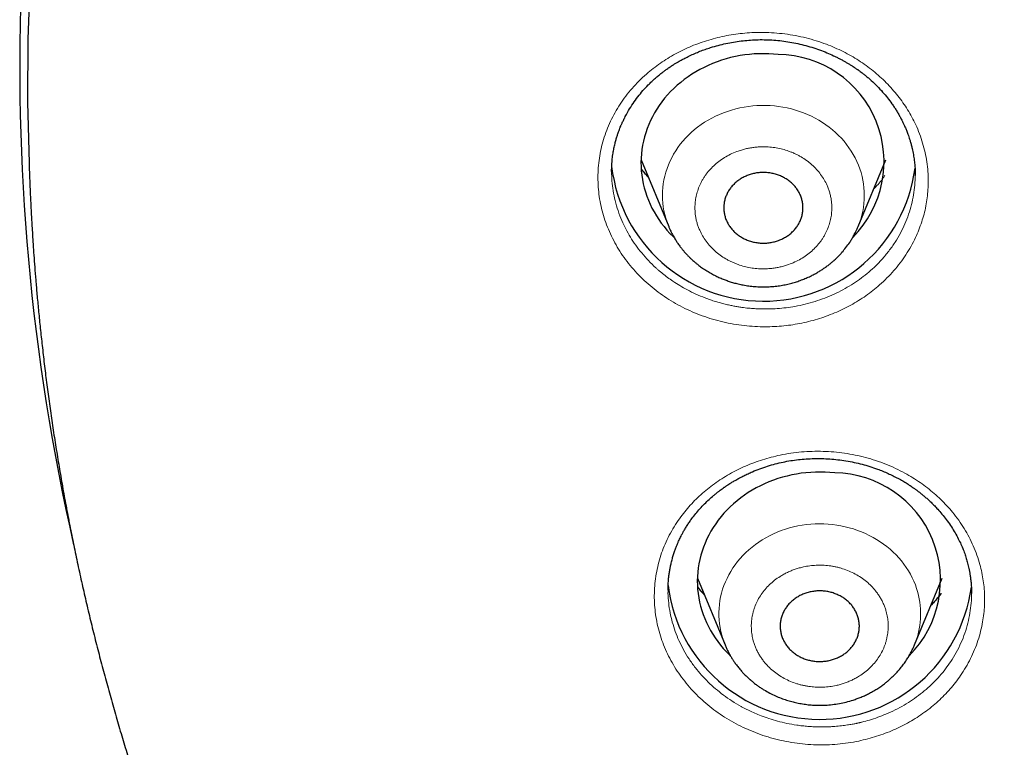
# Model space of a CAD drawing. Header units: millimetres. Extents: x 8 to 578, y 12 to 587.
# Tile 111 of 155: x 273 to 288, y 534 to 545. Entities that reach past the tile are written whole.
import ezdxf

# ---------------------------------------------------------------- set-up
doc = ezdxf.new("R2010")
doc.units = ezdxf.units.MM

msp = doc.modelspace()

# ---------------------------------------------------------------- linework, layer by layer
at = {"color": 7, "linetype": 'Continuous', "lineweight": 30}
for p, q in [((282.446, 542.82), (282.865, 541.808)), ((285.735, 541.808), (286.154, 542.82)), ((282, 542.64), (282, 542.643)), ((286.6, 542.587), (286.6, 542.583)), ((283.3, 536.486), (283.719, 535.474)), ((286.589, 535.474), (287.008, 536.486)), ((287.453, 536.277), (287.453, 536.254))]:
    msp.add_line(p, q, dxfattribs=at)
at = {"color": 7, "linetype": 'Continuous', "lineweight": 30, "flags": 128}
for points in [[(274.731, 554.04), (274.45, 553.121), (274.196, 552.195), (273.969, 551.264), (273.77, 550.328), (273.598, 549.387), (273.454, 548.443), (273.338, 547.496), (273.249, 546.546), (273.189, 545.595), (273.156, 544.643), (273.152, 543.69), (273.174, 542.768)], [(284.526, 544.413), (284.453, 544.42), (284.381, 544.424), (284.308, 544.425), (284.235, 544.424), (284.162, 544.421), (284.09, 544.415), (284.018, 544.406), (283.946, 544.395), (283.875, 544.381), (283.804, 544.365), (283.734, 544.346), (283.666, 544.325), (283.598, 544.302), (283.531, 544.276), (283.465, 544.248), (283.401, 544.218), (283.338, 544.185), (283.276, 544.151), (283.216, 544.114), (283.158, 544.075), (283.102, 544.034), (283.047, 543.991), (282.994, 543.946), (282.943, 543.9), (282.895, 543.851), (282.848, 543.801), (282.804, 543.75), (282.762, 543.697), (282.723, 543.642), (282.686, 543.586), (282.651, 543.529), (282.619, 543.471), (282.59, 543.412), (282.563, 543.351), (282.539, 543.29), (282.517, 543.228), (282.498, 543.165), (282.482, 543.102), (282.469, 543.038), (282.459, 542.974), (282.452, 542.909), (282.447, 542.845), (282.445, 542.78), (282.446, 542.715), (282.45, 542.65), (282.457, 542.585), (282.467, 542.521), (282.479, 542.457), (282.495, 542.394), (282.513, 542.331), (282.534, 542.269), (282.557, 542.207), (282.583, 542.147), (282.612, 542.087), (282.644, 542.029), (282.678, 541.971), (282.714, 541.915), (282.753, 541.86), (282.795, 541.807), (282.839, 541.755), (282.885, 541.705), (282.933, 541.656), (282.945, 541.645)], [(285.38, 538.079), (285.308, 538.086), (285.235, 538.09), (285.162, 538.091), (285.089, 538.09), (285.017, 538.087), (284.944, 538.081), (284.872, 538.072), (284.8, 538.061), (284.729, 538.047), (284.658, 538.031), (284.589, 538.013), (284.52, 537.992), (284.452, 537.968), (284.385, 537.942), (284.319, 537.914), (284.255, 537.884), (284.192, 537.851), (284.13, 537.817), (284.07, 537.78), (284.012, 537.741), (283.956, 537.7), (283.901, 537.657), (283.848, 537.612), (283.798, 537.566), (283.749, 537.517), (283.702, 537.467), (283.658, 537.416), (283.616, 537.363), (283.577, 537.308), (283.54, 537.252), (283.505, 537.195), (283.473, 537.137), (283.444, 537.078), (283.417, 537.017), (283.393, 536.956), (283.371, 536.894), (283.352, 536.831), (283.337, 536.768), (283.323, 536.704), (283.313, 536.64), (283.306, 536.575), (283.301, 536.511), (283.299, 536.446), (283.301, 536.381), (283.304, 536.316), (283.311, 536.251), (283.321, 536.187), (283.333, 536.123), (283.349, 536.06), (283.367, 535.997), (283.388, 535.935), (283.411, 535.873), (283.438, 535.813), (283.466, 535.753), (283.498, 535.695), (283.532, 535.637), (283.569, 535.581), (283.608, 535.526), (283.649, 535.473), (283.693, 535.421), (283.739, 535.371), (283.787, 535.322), (283.799, 535.31)]]:
    msp.add_lwpolyline(points, dxfattribs=at)
at = {"color": 252, "linetype": 'Continuous', "lineweight": 0, "flags": 128}
for points in [[(285.829, 542.277), (285.828, 542.336), (285.824, 542.395), (285.817, 542.453), (285.807, 542.511), (285.795, 542.568), (285.779, 542.626), (285.761, 542.682), (285.74, 542.738), (285.717, 542.792), (285.691, 542.846), (285.662, 542.899), (285.631, 542.951), (285.597, 543.001), (285.561, 543.05), (285.523, 543.098), (285.482, 543.144), (285.439, 543.188), (285.394, 543.231), (285.347, 543.272), (285.298, 543.311), (285.248, 543.349), (285.195, 543.384), (285.141, 543.417), (285.085, 543.449), (285.028, 543.478), (284.97, 543.504), (284.91, 543.529), (284.849, 543.551), (284.787, 543.571), (284.724, 543.588), (284.661, 543.603), (284.596, 543.616), (284.531, 543.626), (284.466, 543.634), (284.401, 543.639), (284.335, 543.642), (284.269, 543.642), (284.203, 543.639), (284.138, 543.634), (284.072, 543.627), (284.008, 543.617), (283.943, 543.604), (283.88, 543.589), (283.817, 543.572), (283.755, 543.552), (283.694, 543.53), (283.634, 543.506), (283.575, 543.479), (283.518, 543.45), (283.462, 543.419), (283.408, 543.386), (283.355, 543.351), (283.304, 543.314), (283.255, 543.275), (283.208, 543.234), (283.163, 543.191), (283.12, 543.146), (283.08, 543.1), (283.041, 543.053), (283.005, 543.004), (282.971, 542.954), (282.94, 542.902), (282.911, 542.849), (282.885, 542.795), (282.861, 542.741), (282.84, 542.685), (282.822, 542.629), (282.806, 542.572), (282.794, 542.514), (282.784, 542.456), (282.776, 542.398), (282.772, 542.34), (282.771, 542.281), (282.772, 542.222), (282.776, 542.164), (282.783, 542.105), (282.793, 542.047), (282.806, 541.99), (282.821, 541.933), (282.839, 541.877), (282.86, 541.821), (282.865, 541.807)], [(286.64, 536.27), (286.622, 536.326), (286.603, 536.382), (286.58, 536.437), (286.555, 536.492), (286.528, 536.545), (286.497, 536.597), (286.465, 536.648), (286.429, 536.697), (286.392, 536.746), (286.352, 536.792), (286.31, 536.837), (286.266, 536.881), (286.22, 536.923), (286.172, 536.963), (286.122, 537.001), (286.07, 537.037), (286.016, 537.071), (285.961, 537.103), (285.904, 537.133), (285.846, 537.16), (285.787, 537.186), (285.727, 537.209), (285.665, 537.23), (285.602, 537.248), (285.539, 537.264), (285.475, 537.278), (285.411, 537.289), (285.345, 537.297), (285.28, 537.303), (285.214, 537.307), (285.148, 537.308), (285.083, 537.306), (285.017, 537.302), (284.952, 537.296), (284.887, 537.287), (284.822, 537.275), (284.758, 537.261), (284.695, 537.245), (284.633, 537.226), (284.571, 537.205), (284.511, 537.182), (284.452, 537.156), (284.394, 537.128), (284.338, 537.097), (284.283, 537.065), (284.229, 537.031), (284.178, 536.994), (284.128, 536.956), (284.08, 536.916), (284.034, 536.874), (283.991, 536.83), (283.949, 536.784), (283.91, 536.737), (283.873, 536.689), (283.838, 536.639), (283.806, 536.588), (283.776, 536.536), (283.749, 536.482), (283.724, 536.428), (283.702, 536.373), (283.683, 536.317), (283.666, 536.26), (283.652, 536.203), (283.641, 536.145), (283.633, 536.087), (283.628, 536.028), (283.625, 535.97), (283.625, 535.911), (283.628, 535.852), (283.634, 535.794), (283.643, 535.736), (283.654, 535.678), (283.669, 535.621), (283.686, 535.564), (283.706, 535.508), (283.72, 535.473)]]:
    msp.add_lwpolyline(points, dxfattribs=at)
at = {"color": 7, "linetype": 'Continuous', "lineweight": 30}
for centre, radius, start, end in [((305.675, 544.245), 32.643, 177.4763, 192.8467), ((284.506, 542.79), 1.623, 315.0662, 89.2948), ((284.301, 542.995), 2.317, 186.8813, 352.4798), ((285.36, 536.456), 1.623, 315.074, 89.2948), ((285.155, 536.665), 2.318, 187.2371, 352.1706)]:
    msp.add_arc(centre, radius, start, end, dxfattribs=at)
at = {"color": 252, "linetype": 'Continuous', "lineweight": 0}
for centre, radius, start, end in [((284.597, 542.281), 1.232, 337.412, 359.8419), ((285.459, 535.945), 1.224, 337.3281, 15.3837)]:
    msp.add_arc(centre, radius, start, end, dxfattribs=at)
for points, knots in [([(281.793, 542.552), (281.794, 542.601), (281.796, 542.698), (281.813, 542.843), (281.839, 542.986), (281.877, 543.127), (281.925, 543.266), (281.983, 543.402), (282.051, 543.534), (282.128, 543.661), (282.214, 543.783), (282.309, 543.9), (282.414, 544.012), (282.522, 544.112), (282.63, 544.202), (282.738, 544.282), (282.85, 544.355), (282.966, 544.423), (283.087, 544.484), (283.211, 544.54), (283.341, 544.589), (283.473, 544.633), (283.608, 544.67), (283.744, 544.699), (283.881, 544.721), (284.019, 544.737), (284.158, 544.746), (284.306, 544.748), (284.463, 544.741), (284.627, 544.725), (284.788, 544.7), (284.947, 544.665), (285.103, 544.621), (285.248, 544.571), (285.384, 544.516), (285.509, 544.457), (285.629, 544.393), (285.745, 544.323), (285.857, 544.247), (285.964, 544.165), (286.066, 544.078), (286.162, 543.986), (286.252, 543.89), (286.337, 543.789), (286.415, 543.684), (286.487, 543.576), (286.551, 543.465), (286.612, 543.343), (286.667, 543.213), (286.714, 543.072), (286.752, 542.931), (286.778, 542.787), (286.794, 542.641), (286.798, 542.501), (286.794, 542.368), (286.782, 542.243), (286.763, 542.119), (286.735, 541.997), (286.7, 541.877), (286.656, 541.758), (286.603, 541.635), (286.539, 541.509), (286.461, 541.381), (286.374, 541.258), (286.278, 541.14), (286.174, 541.028), (286.067, 540.928), (285.96, 540.838), (285.853, 540.759), (285.741, 540.685), (285.625, 540.617), (285.504, 540.555), (285.379, 540.499), (285.25, 540.449), (285.119, 540.406), (284.986, 540.369), (284.851, 540.339), (284.714, 540.316), (284.575, 540.301), (284.434, 540.292), (284.285, 540.29), (284.128, 540.296), (283.966, 540.312), (283.805, 540.337), (283.646, 540.372), (283.489, 540.417), (283.334, 540.471), (283.184, 540.533), (283.039, 540.604), (282.901, 540.682), (282.769, 540.769), (282.642, 540.863), (282.522, 540.965), (282.409, 541.074), (282.305, 541.189), (282.21, 541.309), (282.125, 541.433), (282.048, 541.563), (281.981, 541.697), (281.923, 541.835), (281.875, 541.975), (281.838, 542.117), (281.812, 542.261), (281.796, 542.406), (281.794, 542.503), (281.793, 542.552)], [0, 0, 0, 0, 0.010436, 0.020813, 0.031168, 0.041536, 0.051956, 0.062465, 0.072906, 0.083279, 0.093625, 0.103989, 0.114416, 0.124955, 0.134002, 0.142958, 0.151852, 0.160718, 0.169587, 0.17849, 0.187461, 0.196577, 0.205581, 0.214504, 0.223375, 0.232224, 0.241078, 0.249967, 0.260546, 0.271006, 0.281387, 0.29173, 0.302074, 0.312459, 0.321449, 0.330375, 0.339263, 0.348137, 0.357022, 0.365945, 0.374932, 0.383807, 0.392709, 0.401668, 0.410654, 0.419573, 0.428474, 0.43739, 0.447902, 0.458306, 0.46866, 0.479021, 0.489448, 0.500002, 0.509042, 0.517991, 0.526886, 0.535761, 0.544652, 0.553593, 0.562616, 0.572996, 0.583384, 0.593826, 0.604289, 0.61469, 0.62507, 0.634001, 0.642891, 0.651762, 0.660639, 0.669546, 0.678507, 0.687543, 0.696431, 0.705292, 0.714149, 0.723027, 0.731951, 0.740946, 0.750038, 0.760441, 0.770789, 0.781127, 0.791501, 0.801957, 0.812541, 0.823052, 0.83346, 0.843816, 0.854167, 0.864562, 0.875045, 0.885605, 0.89605, 0.906424, 0.916769, 0.927127, 0.937535, 0.948044, 0.958465, 0.968835, 0.979191, 0.989568, 1, 1, 1, 1]), ([(285.337, 542.09), (285.337, 542.11), (285.336, 542.149), (285.33, 542.206), (285.32, 542.264), (285.306, 542.32), (285.287, 542.376), (285.261, 542.442), (285.223, 542.517), (285.169, 542.599), (285.107, 542.675), (285.036, 542.745), (284.957, 542.809), (284.886, 542.855), (284.826, 542.888), (284.78, 542.911), (284.732, 542.932), (284.669, 542.956), (284.591, 542.98), (284.496, 543), (284.399, 543.013), (284.312, 543.016), (284.236, 543.014), (284.171, 543.009), (284.107, 543), (284.044, 542.988), (283.981, 542.971), (283.907, 542.948), (283.822, 542.914), (283.731, 542.866), (283.645, 542.81), (283.567, 542.747), (283.495, 542.677), (283.443, 542.614), (283.406, 542.561), (283.38, 542.519), (283.357, 542.477), (283.33, 542.421), (283.303, 542.351), (283.28, 542.266), (283.266, 542.18), (283.262, 542.103), (283.264, 542.035), (283.27, 541.977), (283.28, 541.92), (283.294, 541.863), (283.313, 541.807), (283.339, 541.741), (283.377, 541.666), (283.431, 541.584), (283.493, 541.508), (283.565, 541.438), (283.643, 541.374), (283.714, 541.328), (283.774, 541.295), (283.82, 541.272), (283.868, 541.251), (283.931, 541.227), (284.009, 541.203), (284.104, 541.183), (284.201, 541.17), (284.288, 541.167), (284.364, 541.169), (284.429, 541.174), (284.493, 541.183), (284.556, 541.196), (284.619, 541.212), (284.693, 541.236), (284.778, 541.27), (284.869, 541.317), (284.955, 541.373), (285.033, 541.436), (285.105, 541.506), (285.157, 541.57), (285.194, 541.623), (285.22, 541.664), (285.243, 541.707), (285.27, 541.762), (285.297, 541.832), (285.32, 541.917), (285.334, 542.003), (285.336, 542.061), (285.337, 542.09)], [0, 0, 0, 0, 0.010056, 0.020036, 0.029981, 0.03993, 0.049924, 0.060002, 0.076307, 0.09246, 0.108634, 0.125, 0.141305, 0.157458, 0.165534, 0.173637, 0.181788, 0.190009, 0.205043, 0.219963, 0.234904, 0.249999, 0.260044, 0.270017, 0.27996, 0.289912, 0.299912, 0.310002, 0.326307, 0.34246, 0.358634, 0.375, 0.391305, 0.407458, 0.415534, 0.423637, 0.431788, 0.440009, 0.455043, 0.469963, 0.484904, 0.499999, 0.510044, 0.520017, 0.52996, 0.539912, 0.549912, 0.560002, 0.576307, 0.59246, 0.608634, 0.625, 0.641305, 0.657458, 0.665534, 0.673637, 0.681788, 0.690009, 0.705043, 0.719963, 0.734904, 0.749999, 0.760044, 0.770017, 0.77996, 0.789912, 0.799912, 0.810002, 0.826307, 0.84246, 0.858634, 0.875, 0.891305, 0.907458, 0.915534, 0.923637, 0.931788, 0.940009, 0.955059, 0.969984, 0.98492, 1, 1, 1, 1]), ([(286.6, 542.583), (286.599, 542.534), (286.596, 542.435), (286.577, 542.287), (286.546, 542.139), (286.503, 541.992), (286.447, 541.847), (286.378, 541.706), (286.296, 541.568), (286.202, 541.435), (286.096, 541.309), (285.985, 541.195), (285.871, 541.095), (285.756, 541.007), (285.634, 540.925), (285.506, 540.85), (285.371, 540.783), (285.23, 540.724), (285.084, 540.673), (284.933, 540.631), (284.786, 540.6), (284.645, 540.578), (284.516, 540.566), (284.426, 540.561), (284.375, 540.56), (284.36, 540.56), (284.344, 540.56), (284.328, 540.56), (284.312, 540.56), (284.283, 540.56), (284.234, 540.561), (284.161, 540.565), (284.072, 540.572), (283.988, 540.582), (283.914, 540.593), (283.852, 540.604), (283.788, 540.617), (283.719, 540.633), (283.648, 540.651), (283.573, 540.673), (283.495, 540.699), (283.396, 540.735), (283.279, 540.784), (283.152, 540.846), (283.036, 540.911), (282.936, 540.975), (282.849, 541.037), (282.791, 541.081), (282.755, 541.111), (282.737, 541.125), (282.72, 541.14), (282.703, 541.154), (282.687, 541.169), (282.637, 541.214), (282.558, 541.291), (282.456, 541.406), (282.364, 541.525), (282.284, 541.647), (282.214, 541.771), (282.15, 541.904), (282.096, 542.047), (282.052, 542.198), (282.021, 542.349), (282.003, 542.496), (282.001, 542.593), (282, 542.64)], [0, 0, 0, 0, 0.022986, 0.046184, 0.069595, 0.093217, 0.117053, 0.141101, 0.165361, 0.189834, 0.214519, 0.239417, 0.260329, 0.28139, 0.302598, 0.323953, 0.345457, 0.367108, 0.388907, 0.410854, 0.432949, 0.451624, 0.470403, 0.487016, 0.489198, 0.491381, 0.493565, 0.495751, 0.497938, 0.500127, 0.508083, 0.518234, 0.53058, 0.545121, 0.553214, 0.561857, 0.571049, 0.580789, 0.591078, 0.601915, 0.613301, 0.625236, 0.646466, 0.666486, 0.685296, 0.702896, 0.717384, 0.730935, 0.734329, 0.737659, 0.740925, 0.744127, 0.747264, 0.750337, 0.7733, 0.795876, 0.818066, 0.83987, 0.861288, 0.88232, 0.907047, 0.931218, 0.954834, 0.977895, 1, 1, 1, 1]), ([(282.45, 542.68), (282.46, 542.665), (282.492, 542.621), (282.53, 542.582), (282.555, 542.556)], [0, 0, 0, 0, 0.339575, 1, 1, 1, 1]), ([(285.972, 542.381), (285.976, 542.384), (286.03, 542.435), (286.089, 542.502), (286.133, 542.571), (286.141, 542.583)], [0, 0, 0, 0, 0.052422, 0.834417, 1, 1, 1, 1]), ([(282.719, 535.684), (282.707, 535.731), (282.683, 535.826), (282.66, 535.97), (282.648, 536.114), (282.646, 536.259), (282.655, 536.404), (282.675, 536.549), (282.705, 536.692), (282.745, 536.832), (282.796, 536.969), (282.856, 537.102), (282.928, 537.233), (283.005, 537.353), (283.086, 537.464), (283.169, 537.564), (283.257, 537.659), (283.352, 537.749), (283.452, 537.835), (283.557, 537.915), (283.669, 537.991), (283.786, 538.061), (283.907, 538.126), (284.03, 538.183), (284.157, 538.234), (284.286, 538.279), (284.419, 538.317), (284.562, 538.35), (284.715, 538.378), (284.878, 538.397), (285.041, 538.406), (285.204, 538.406), (285.367, 538.397), (285.529, 538.378), (285.69, 538.35), (285.849, 538.313), (286.004, 538.267), (286.155, 538.212), (286.303, 538.147), (286.439, 538.079), (286.563, 538.006), (286.677, 537.932), (286.786, 537.852), (286.89, 537.767), (286.988, 537.677), (287.08, 537.583), (287.171, 537.478), (287.26, 537.362), (287.344, 537.237), (287.418, 537.107), (287.482, 536.973), (287.537, 536.835), (287.579, 536.7), (287.611, 536.569), (287.633, 536.445), (287.647, 536.321), (287.653, 536.197), (287.651, 536.073), (287.641, 535.948), (287.622, 535.817), (287.593, 535.681), (287.553, 535.54), (287.501, 535.402), (287.44, 535.267), (287.369, 535.136), (287.293, 535.016), (287.213, 534.907), (287.13, 534.807), (287.042, 534.711), (286.948, 534.62), (286.847, 534.534), (286.741, 534.453), (286.63, 534.377), (286.514, 534.307), (286.395, 534.244), (286.273, 534.186), (286.146, 534.135), (286.016, 534.09), (285.882, 534.051), (285.738, 534.017), (285.585, 533.99), (285.424, 533.971), (285.261, 533.961), (285.098, 533.961), (284.934, 533.971), (284.769, 533.991), (284.607, 534.019), (284.448, 534.057), (284.293, 534.104), (284.142, 534.16), (283.994, 534.224), (283.851, 534.298), (283.712, 534.38), (283.581, 534.469), (283.457, 534.565), (283.34, 534.668), (283.232, 534.777), (283.13, 534.893), (283.037, 535.014), (282.954, 535.141), (282.88, 535.271), (282.816, 535.405), (282.761, 535.543), (282.733, 535.637), (282.719, 535.684)], [0, 0, 0, 0, 0.010435, 0.020813, 0.031168, 0.041536, 0.051956, 0.062465, 0.072902, 0.083272, 0.093618, 0.103983, 0.114413, 0.124955, 0.133994, 0.142945, 0.151838, 0.160704, 0.169576, 0.178484, 0.187461, 0.196572, 0.205573, 0.214495, 0.223366, 0.232216, 0.241074, 0.249968, 0.260549, 0.27101, 0.281392, 0.291735, 0.302078, 0.31246, 0.322948, 0.333353, 0.343714, 0.35407, 0.364461, 0.37493, 0.383807, 0.39271, 0.401668, 0.410653, 0.419572, 0.428473, 0.437389, 0.4479, 0.458306, 0.46866, 0.479021, 0.489448, 0.5, 0.509042, 0.517992, 0.526887, 0.535762, 0.544652, 0.553592, 0.562614, 0.572996, 0.583384, 0.593824, 0.60429, 0.614691, 0.625069, 0.634007, 0.642901, 0.651774, 0.660651, 0.669556, 0.678512, 0.687542, 0.696432, 0.705294, 0.714152, 0.72303, 0.731953, 0.740947, 0.750037, 0.760435, 0.77078, 0.781117, 0.791492, 0.801951, 0.81254, 0.823044, 0.833448, 0.843801, 0.854154, 0.864553, 0.875044, 0.885601, 0.896044, 0.906416, 0.916762, 0.927122, 0.937535, 0.948043, 0.958464, 0.968834, 0.97919, 0.989567, 1, 1, 1, 1]), ([(286.161, 535.978), (286.156, 535.996), (286.145, 536.034), (286.123, 536.089), (286.098, 536.142), (286.069, 536.194), (286.036, 536.244), (285.993, 536.303), (285.936, 536.368), (285.862, 536.435), (285.781, 536.496), (285.693, 536.549), (285.599, 536.594), (285.518, 536.624), (285.451, 536.644), (285.4, 536.656), (285.348, 536.666), (285.281, 536.676), (285.198, 536.682), (285.1, 536.682), (285.003, 536.673), (284.918, 536.658), (284.844, 536.64), (284.783, 536.621), (284.723, 536.599), (284.665, 536.573), (284.608, 536.544), (284.542, 536.505), (284.469, 536.454), (284.393, 536.388), (284.325, 536.316), (284.266, 536.238), (284.215, 536.154), (284.182, 536.082), (284.16, 536.022), (284.146, 535.977), (284.135, 535.93), (284.124, 535.87), (284.116, 535.797), (284.117, 535.71), (284.127, 535.623), (284.143, 535.547), (284.164, 535.481), (284.185, 535.427), (284.21, 535.373), (284.239, 535.321), (284.272, 535.271), (284.315, 535.212), (284.373, 535.148), (284.446, 535.08), (284.528, 535.019), (284.616, 534.966), (284.709, 534.921), (284.79, 534.891), (284.857, 534.872), (284.908, 534.86), (284.96, 534.85), (285.027, 534.84), (285.11, 534.833), (285.208, 534.833), (285.305, 534.842), (285.391, 534.857), (285.464, 534.875), (285.526, 534.894), (285.585, 534.917), (285.644, 534.942), (285.7, 534.971), (285.766, 535.01), (285.839, 535.061), (285.915, 535.127), (285.983, 535.199), (286.042, 535.278), (286.093, 535.361), (286.127, 535.434), (286.148, 535.493), (286.162, 535.539), (286.173, 535.585), (286.184, 535.645), (286.192, 535.719), (286.191, 535.806), (286.182, 535.892), (286.168, 535.949), (286.161, 535.978)], [0, 0, 0, 0, 0.010056, 0.020036, 0.029981, 0.03993, 0.049924, 0.060002, 0.076307, 0.09246, 0.108634, 0.125, 0.141305, 0.157458, 0.165534, 0.173637, 0.181788, 0.190009, 0.205043, 0.219963, 0.234904, 0.249999, 0.260044, 0.270017, 0.27996, 0.289912, 0.299912, 0.310002, 0.326307, 0.34246, 0.358634, 0.375, 0.391305, 0.407458, 0.415534, 0.423637, 0.431788, 0.440009, 0.455043, 0.469963, 0.484904, 0.499999, 0.510044, 0.520017, 0.52996, 0.539912, 0.549912, 0.560002, 0.576307, 0.59246, 0.608634, 0.625, 0.641305, 0.657458, 0.665534, 0.673637, 0.681788, 0.690009, 0.705043, 0.719963, 0.734904, 0.749999, 0.760044, 0.770017, 0.77996, 0.789912, 0.799912, 0.810002, 0.826307, 0.84246, 0.858634, 0.875, 0.891305, 0.907458, 0.915534, 0.923637, 0.931788, 0.940009, 0.955059, 0.969984, 0.98492, 1, 1, 1, 1]), ([(283.303, 536.357), (283.326, 536.324), (283.356, 536.281), (283.395, 536.243), (283.404, 536.235)], [0, 0, 0, 0, 0.7680247, 1, 1, 1, 1]), ([(282.92, 535.818), (282.908, 535.865), (282.884, 535.961), (282.864, 536.108), (282.853, 536.223), (282.855, 536.288), (282.855, 536.304)], [0, 0, 0, 0, 0.29488, 0.597036, 0.906471, 1, 1, 1, 1]), ([(287.453, 536.254), (287.453, 536.218), (287.452, 536.131), (287.437, 535.993), (287.409, 535.841), (287.367, 535.69), (287.312, 535.541), (287.243, 535.395), (287.165, 535.261), (287.082, 535.139), (286.995, 535.029), (286.899, 534.924), (286.794, 534.824), (286.681, 534.73), (286.561, 534.643), (286.433, 534.562), (286.298, 534.489), (286.165, 534.428), (286.034, 534.377), (285.912, 534.337), (285.826, 534.314), (285.777, 534.302), (285.762, 534.298), (285.747, 534.295), (285.732, 534.291), (285.716, 534.288), (285.688, 534.282), (285.64, 534.273), (285.568, 534.261), (285.48, 534.249), (285.397, 534.241), (285.322, 534.236), (285.259, 534.233), (285.193, 534.232), (285.123, 534.233), (285.049, 534.236), (284.97, 534.241), (284.889, 534.249), (284.782, 534.263), (284.657, 534.285), (284.516, 534.319), (284.387, 534.358), (284.273, 534.398), (284.172, 534.44), (284.105, 534.47), (284.062, 534.491), (284.041, 534.502), (284.02, 534.512), (284, 534.523), (283.98, 534.533), (283.92, 534.566), (283.822, 534.625), (283.693, 534.714), (283.573, 534.81), (283.462, 534.911), (283.361, 535.017), (283.264, 535.133), (283.173, 535.26), (283.089, 535.398), (283.02, 535.537), (282.963, 535.677), (282.934, 535.772), (282.92, 535.818)], [0, 0, 0, 0, 0.0182879, 0.0440814, 0.0701048, 0.0963582, 0.1228416, 0.149555, 0.1764985, 0.199129, 0.2219194, 0.2448696, 0.2679797, 0.2912498, 0.3146799, 0.3382698, 0.3620198, 0.3859298, 0.4061391, 0.4264613, 0.4444389, 0.4467998, 0.4491623, 0.4515262, 0.4538917, 0.4562586, 0.4586271, 0.4672368, 0.4782218, 0.4915819, 0.5073171, 0.5160759, 0.5254286, 0.5353751, 0.5459155, 0.5570496, 0.5687775, 0.5810993, 0.5940148, 0.6169883, 0.6386528, 0.6590082, 0.6780545, 0.6937327, 0.7083968, 0.7120701, 0.7156738, 0.719208, 0.7226726, 0.7260676, 0.7293931, 0.7542422, 0.7786734, 0.8026866, 0.826282, 0.8494595, 0.8722193, 0.8989776, 0.9251347, 0.9506907, 0.9756458, 1, 1, 1, 1]), ([(286.834, 536.066), (286.84, 536.071), (286.858, 536.089), (286.887, 536.121), (286.922, 536.16), (286.955, 536.201), (286.98, 536.232), (286.993, 536.249), (286.996, 536.253)], [0, 0, 0, 0, 0.093687, 0.307737, 0.520348, 0.731525, 0.941274, 1, 1, 1, 1])]:
    msp.add_open_spline(points, degree=3, knots=knots, dxfattribs=at)
at = {"color": 7, "linetype": 'Continuous', "lineweight": 30}
for points, knots in [([(282, 542.64), (282.001, 542.674), (282.002, 542.738), (282.01, 542.831), (282.021, 542.915), (282.035, 542.992), (282.051, 543.061), (282.067, 543.122), (282.083, 543.176), (282.099, 543.222), (282.113, 543.261), (282.126, 543.295), (282.137, 543.323), (282.146, 543.345), (282.154, 543.363), (282.163, 543.382), (282.173, 543.404), (282.185, 543.429), (282.199, 543.457), (282.215, 543.489), (282.235, 543.525), (282.27, 543.587), (282.323, 543.67), (282.396, 543.771), (282.473, 543.865), (282.545, 543.942), (282.608, 544.005), (282.661, 544.053), (282.711, 544.095), (282.757, 544.132), (282.798, 544.163), (282.833, 544.188), (282.862, 544.208), (282.886, 544.225), (282.911, 544.241), (282.94, 544.26), (282.973, 544.28), (283.013, 544.304), (283.058, 544.329), (283.114, 544.359), (283.182, 544.393), (283.259, 544.428), (283.339, 544.461), (283.419, 544.491), (283.512, 544.521), (283.616, 544.552), (283.731, 544.58), (283.847, 544.602), (283.962, 544.619), (284.077, 544.63), (284.193, 544.637), (284.31, 544.638), (284.429, 544.633), (284.549, 544.623), (284.67, 544.607), (284.791, 544.585), (284.913, 544.557), (285.033, 544.523), (285.15, 544.484), (285.26, 544.441), (285.346, 544.403), (285.411, 544.371), (285.458, 544.348), (285.502, 544.324), (285.545, 544.3), (285.586, 544.276), (285.624, 544.253), (285.658, 544.231), (285.685, 544.213), (285.706, 544.199), (285.722, 544.188), (285.737, 544.177), (285.757, 544.163), (285.782, 544.144), (285.814, 544.12), (285.851, 544.091), (285.891, 544.057), (285.951, 544.005), (286.025, 543.934), (286.107, 543.846), (286.181, 543.758), (286.238, 543.681), (286.281, 543.618), (286.313, 543.568), (286.343, 543.518), (286.371, 543.469), (286.396, 543.421), (286.419, 543.375), (286.437, 543.336), (286.451, 543.304), (286.461, 543.278), (286.472, 543.252), (286.484, 543.221), (286.497, 543.185), (286.511, 543.143), (286.526, 543.095), (286.541, 543.043), (286.557, 542.977), (286.573, 542.899), (286.586, 542.812), (286.595, 542.73), (286.6, 542.654), (286.6, 542.609), (286.6, 542.587)], [0, 0, 0, 0, 0.015973, 0.030731, 0.04429, 0.056656, 0.067837, 0.077837, 0.086657, 0.094301, 0.100768, 0.106095, 0.110968, 0.114734, 0.117399, 0.120278, 0.12438, 0.128462, 0.133298, 0.138889, 0.145234, 0.152197, 0.171772, 0.190732, 0.20908, 0.226821, 0.238308, 0.249035, 0.258716, 0.267349, 0.274932, 0.281467, 0.286221, 0.290352, 0.29436, 0.299205, 0.304913, 0.311483, 0.318918, 0.327217, 0.338879, 0.351231, 0.363468, 0.375588, 0.387589, 0.404427, 0.421017, 0.437355, 0.453441, 0.469287, 0.485208, 0.501349, 0.517711, 0.534294, 0.551103, 0.568141, 0.585411, 0.602913, 0.620221, 0.636726, 0.652422, 0.659967, 0.66731, 0.67445, 0.681389, 0.688124, 0.694656, 0.700507, 0.705309, 0.708718, 0.711284, 0.71358, 0.716998, 0.721602, 0.727278, 0.734101, 0.742067, 0.750429, 0.768966, 0.786835, 0.804053, 0.820631, 0.829817, 0.838796, 0.847569, 0.856135, 0.864498, 0.872539, 0.879603, 0.884386, 0.888506, 0.892554, 0.897564, 0.903553, 0.910389, 0.918171, 0.926796, 0.935331, 0.950045, 0.963725, 0.976373, 0.988326, 1, 1, 1, 1]), ([(273.174, 542.768), (273.174, 542.767), (273.174, 542.762), (273.174, 542.756), (273.174, 542.75), (273.175, 542.746), (273.175, 542.742), (273.175, 542.739), (273.175, 542.735), (273.175, 542.73), (273.175, 542.725), (273.176, 542.717), (273.176, 542.709), (273.176, 542.699), (273.177, 542.686), (273.177, 542.672), (273.178, 542.655), (273.179, 542.635), (273.18, 542.613), (273.18, 542.588), (273.182, 542.56), (273.183, 542.527), (273.184, 542.49), (273.186, 542.447), (273.188, 542.398), (273.191, 542.343), (273.193, 542.279), (273.197, 542.207), (273.201, 542.126), (273.206, 542.033), (273.211, 541.929), (273.218, 541.812), (273.226, 541.68), (273.235, 541.533), (273.247, 541.37), (273.26, 541.189), (273.276, 540.991), (273.294, 540.775), (273.316, 540.543), (273.341, 540.295), (273.369, 540.035), (273.4, 539.763), (273.434, 539.483), (273.472, 539.197), (273.513, 538.907), (273.557, 538.614), (273.604, 538.319), (273.654, 538.023), (273.706, 537.727), (273.762, 537.431), (273.82, 537.134), (273.881, 536.839), (273.944, 536.543), (274.01, 536.249), (274.079, 535.955), (274.15, 535.661), (274.224, 535.369), (274.3, 535.077), (274.38, 534.786), (274.461, 534.496), (274.545, 534.207), (274.632, 533.919), (274.721, 533.631), (274.813, 533.345), (274.908, 533.059), (275.004, 532.774), (275.104, 532.49), (275.206, 532.207), (275.31, 531.925), (275.417, 531.644), (275.526, 531.364), (275.638, 531.085), (275.752, 530.807), (275.869, 530.529), (275.988, 530.253), (276.109, 529.978), (276.233, 529.704), (276.36, 529.43), (276.489, 529.158), (276.62, 528.887), (276.753, 528.617), (276.889, 528.348), (277.028, 528.08), (277.168, 527.813), (277.311, 527.547), (277.457, 527.283), (277.604, 527.019), (277.754, 526.757), (277.907, 526.496), (278.061, 526.236), (278.218, 525.977), (278.378, 525.719), (278.539, 525.463), (278.703, 525.208), (278.869, 524.954), (279.037, 524.701), (279.208, 524.45), (279.381, 524.2), (279.556, 523.951), (279.733, 523.703), (279.912, 523.457), (280.094, 523.212), (280.277, 522.969), (280.463, 522.727), (280.651, 522.486), (280.841, 522.246), (281.034, 522.008), (281.228, 521.772), (281.425, 521.537), (281.623, 521.303), (281.824, 521.071), (282.027, 520.84), (282.231, 520.611), (282.438, 520.383), (282.647, 520.157), (282.858, 519.932), (283.071, 519.709), (283.285, 519.487), (283.502, 519.267), (283.721, 519.049), (283.942, 518.832), (284.164, 518.616), (284.389, 518.403), (284.615, 518.191), (284.844, 517.98), (285.074, 517.771), (285.306, 517.564), (285.54, 517.359), (285.776, 517.155), (286.013, 516.953), (286.253, 516.753), (286.494, 516.554), (286.737, 516.357), (286.982, 516.162), (287.228, 515.969), (287.477, 515.777), (287.727, 515.587), (287.978, 515.399), (288.232, 515.213), (288.487, 515.029), (288.744, 514.846), (289.002, 514.665), (289.262, 514.487), (289.524, 514.31), (289.787, 514.134), (290.052, 513.961), (290.318, 513.79), (290.586, 513.62), (290.856, 513.453), (291.127, 513.287), (291.399, 513.124), (291.673, 512.962), (291.949, 512.802), (292.226, 512.644), (292.504, 512.489), (292.784, 512.335), (293.065, 512.183), (293.348, 512.033), (293.632, 511.885), (293.918, 511.74), (294.204, 511.596), (294.492, 511.454), (294.782, 511.315), (295.073, 511.177), (295.365, 511.042), (295.658, 510.908), (295.953, 510.777), (296.249, 510.648), (296.546, 510.521), (296.844, 510.396), (297.144, 510.273), (297.445, 510.152), (297.747, 510.033), (298.05, 509.917), (298.354, 509.803), (298.659, 509.69), (298.966, 509.581), (299.273, 509.473), (299.582, 509.367), (299.892, 509.264), (300.203, 509.163), (300.515, 509.064), (300.828, 508.967), (301.142, 508.872), (301.457, 508.78), (301.773, 508.69), (302.09, 508.602), (302.409, 508.516), (302.728, 508.433), (303.048, 508.352), (303.369, 508.273), (303.691, 508.197), (304.015, 508.122), (304.339, 508.051), (304.664, 507.981), (304.99, 507.914), (305.318, 507.849), (305.646, 507.786), (305.976, 507.725), (306.306, 507.667), (306.638, 507.612), (306.971, 507.558), (307.305, 507.507), (307.629, 507.46), (307.942, 507.417), (308.243, 507.378), (308.545, 507.34), (308.847, 507.305), (309.15, 507.272), (309.452, 507.24), (309.755, 507.211), (310.058, 507.184), (310.36, 507.158), (310.663, 507.135), (310.965, 507.114), (311.267, 507.095), (311.569, 507.078), (311.869, 507.063), (312.168, 507.05), (312.465, 507.039), (312.756, 507.03), (313.036, 507.023), (313.285, 507.019), (313.503, 507.016), (313.735, 507.014), (313.899, 507.013), (314, 507.013)], [0, 0, 0, 0, 0.000159, 0.000493, 0.00085, 0.001256, 0.001739, 0.002361, 0.002943, 0.003383, 0.003765, 0.004103, 0.004413, 0.004706, 0.005023, 0.005338, 0.005661, 0.006002, 0.00637, 0.006777, 0.007234, 0.00775, 0.008339, 0.009012, 0.009784, 0.010668, 0.01168, 0.012837, 0.014158, 0.015661, 0.017368, 0.019301, 0.02148, 0.023929, 0.026668, 0.029712, 0.033072, 0.036749, 0.040729, 0.044988, 0.04949, 0.054192, 0.05905, 0.064025, 0.069086, 0.074207, 0.07937, 0.084562, 0.089774, 0.094998, 0.100231, 0.105468, 0.110709, 0.115951, 0.121192, 0.126433, 0.131673, 0.136912, 0.142148, 0.147382, 0.152615, 0.157845, 0.163074, 0.1683, 0.173524, 0.178747, 0.183967, 0.189186, 0.194403, 0.199618, 0.204832, 0.210044, 0.215254, 0.220464, 0.225672, 0.230878, 0.236084, 0.241288, 0.246491, 0.251694, 0.256895, 0.262095, 0.267294, 0.272493, 0.277691, 0.282888, 0.288084, 0.293279, 0.298474, 0.303668, 0.308862, 0.314055, 0.319248, 0.32444, 0.329632, 0.334823, 0.340014, 0.345204, 0.350395, 0.355584, 0.360774, 0.365963, 0.371152, 0.376341, 0.38153, 0.386718, 0.391907, 0.397095, 0.402283, 0.407471, 0.412658, 0.417846, 0.423034, 0.428222, 0.433409, 0.438597, 0.443785, 0.448973, 0.454161, 0.459349, 0.464537, 0.469725, 0.474913, 0.480102, 0.48529, 0.490479, 0.495668, 0.500858, 0.506047, 0.511237, 0.516427, 0.521618, 0.526808, 0.531999, 0.537191, 0.542383, 0.547575, 0.552768, 0.557961, 0.563154, 0.568348, 0.573543, 0.578738, 0.583933, 0.58913, 0.594326, 0.599524, 0.604722, 0.609921, 0.61512, 0.62032, 0.625521, 0.630723, 0.635925, 0.641129, 0.646333, 0.651538, 0.656745, 0.661952, 0.66716, 0.67237, 0.67758, 0.682792, 0.688005, 0.693219, 0.698434, 0.703651, 0.708869, 0.714089, 0.719311, 0.724534, 0.729758, 0.734985, 0.740213, 0.745444, 0.750676, 0.755911, 0.761147, 0.766386, 0.771628, 0.776872, 0.782119, 0.787369, 0.792622, 0.797878, 0.803138, 0.808401, 0.813668, 0.818939, 0.824214, 0.829494, 0.834779, 0.840069, 0.845364, 0.850666, 0.855974, 0.86129, 0.866613, 0.871944, 0.877285, 0.882635, 0.887996, 0.89337, 0.898757, 0.903592, 0.908427, 0.913261, 0.918093, 0.922923, 0.927752, 0.932578, 0.937401, 0.94222, 0.947035, 0.951844, 0.956645, 0.961435, 0.96621, 0.970962, 0.975677, 0.980324, 0.984834, 0.988972, 0.992202, 0.995205, 1, 1, 1, 1]), ([(282.553, 542.561), (282.552, 542.562), (282.539, 542.576), (282.514, 542.605), (282.48, 542.644), (282.459, 542.67), (282.449, 542.682)], [0, 0, 0, 0, 0.034956, 0.351836, 0.710743, 1, 1, 1, 1]), ([(284.9, 542.091), (284.899, 542.111), (284.898, 542.151), (284.886, 542.21), (284.868, 542.268), (284.842, 542.324), (284.809, 542.377), (284.77, 542.426), (284.725, 542.471), (284.674, 542.511), (284.619, 542.546), (284.56, 542.575), (284.498, 542.598), (284.433, 542.614), (284.366, 542.624), (284.299, 542.627), (284.231, 542.624), (284.165, 542.614), (284.1, 542.597), (284.037, 542.574), (283.978, 542.544), (283.923, 542.509), (283.873, 542.469), (283.828, 542.424), (283.789, 542.375), (283.757, 542.322), (283.732, 542.266), (283.713, 542.208), (283.702, 542.15), (283.701, 542.111), (283.7, 542.092)], [0, 0, 0, 0, 0.035758, 0.07163, 0.107387, 0.143145, 0.179017, 0.214775, 0.250533, 0.286405, 0.322162, 0.35792, 0.393792, 0.42955, 0.465308, 0.50118, 0.536937, 0.572695, 0.608567, 0.644325, 0.680083, 0.715955, 0.751712, 0.78747, 0.823342, 0.8591, 0.894858, 0.930729, 0.966487, 1, 1, 1, 1]), ([(283.7, 542.092), (283.701, 542.072), (283.702, 542.032), (283.714, 541.973), (283.732, 541.915), (283.758, 541.859), (283.791, 541.807), (283.83, 541.757), (283.875, 541.713), (283.926, 541.673), (283.981, 541.638), (284.04, 541.609), (284.102, 541.586), (284.167, 541.569), (284.234, 541.559), (284.301, 541.556), (284.369, 541.559), (284.435, 541.57), (284.5, 541.587), (284.563, 541.61), (284.622, 541.639), (284.677, 541.674), (284.727, 541.714), (284.772, 541.759), (284.811, 541.809), (284.843, 541.862), (284.869, 541.917), (284.887, 541.975), (284.898, 542.033), (284.899, 542.072), (284.9, 542.091)], [0, 0, 0, 0, 0.0357578, 0.0716297, 0.1073875, 0.1431453, 0.1790171, 0.214775, 0.2505328, 0.2864046, 0.3221624, 0.3579202, 0.3937921, 0.4295499, 0.4653077, 0.5011796, 0.5369374, 0.5726952, 0.608567, 0.6443249, 0.6800827, 0.7159545, 0.7517123, 0.7874701, 0.823342, 0.8590998, 0.8948576, 0.9307295, 0.9664873, 1, 1, 1, 1]), ([(282.865, 541.808), (282.868, 541.801), (282.874, 541.787), (282.884, 541.764), (282.897, 541.736), (282.914, 541.703), (282.932, 541.669), (282.95, 541.637), (282.968, 541.608), (282.983, 541.584), (282.998, 541.561), (283.015, 541.537), (283.035, 541.509), (283.06, 541.477), (283.087, 541.443), (283.117, 541.408), (283.149, 541.374), (283.181, 541.341), (283.213, 541.311), (283.242, 541.285), (283.264, 541.266), (283.283, 541.25), (283.302, 541.235), (283.323, 541.218), (283.349, 541.199), (283.39, 541.17), (283.444, 541.135), (283.511, 541.096), (283.577, 541.061), (283.641, 541.031), (283.704, 541.005), (283.766, 540.983), (283.831, 540.962), (283.901, 540.943), (283.977, 540.926), (284.059, 540.912), (284.146, 540.901), (284.235, 540.895), (284.324, 540.894), (284.411, 540.898), (284.501, 540.906), (284.588, 540.919), (284.67, 540.936), (284.747, 540.956), (284.822, 540.978), (284.894, 541.005), (284.963, 541.033), (285.026, 541.062), (285.081, 541.091), (285.133, 541.121), (285.174, 541.146), (285.206, 541.168), (285.231, 541.185), (285.255, 541.202), (285.279, 541.22), (285.301, 541.237), (285.319, 541.252), (285.333, 541.264), (285.346, 541.275), (285.362, 541.288), (285.381, 541.306), (285.405, 541.328), (285.443, 541.365), (285.493, 541.419), (285.552, 541.49), (285.601, 541.558), (285.639, 541.618), (285.671, 541.674), (285.704, 541.737), (285.724, 541.783), (285.735, 541.808)], [0, 0, 0, 0, 0.005621, 0.012318, 0.021216, 0.03167, 0.043507, 0.054526, 0.064158, 0.072406, 0.07927, 0.087594, 0.097424, 0.108911, 0.121748, 0.134475, 0.147389, 0.160488, 0.173436, 0.184232, 0.192553, 0.198384, 0.204819, 0.212529, 0.221514, 0.231771, 0.253868, 0.275507, 0.296087, 0.315612, 0.334089, 0.351674, 0.370139, 0.389993, 0.411238, 0.433876, 0.457912, 0.483347, 0.506269, 0.530225, 0.555118, 0.579323, 0.602274, 0.623973, 0.644419, 0.666692, 0.687264, 0.706137, 0.72331, 0.739093, 0.75531, 0.763355, 0.771569, 0.779953, 0.788506, 0.796776, 0.803304, 0.807978, 0.812037, 0.817663, 0.825001, 0.834055, 0.844782, 0.869502, 0.895848, 0.923285, 0.939727, 0.957717, 0.977792, 1, 1, 1, 1]), ([(282.855, 536.303), (282.855, 536.31), (282.855, 536.327), (282.856, 536.356), (282.857, 536.393), (282.86, 536.436), (282.864, 536.487), (282.871, 536.543), (282.88, 536.601), (282.891, 536.658), (282.904, 536.718), (282.92, 536.779), (282.939, 536.842), (282.958, 536.9), (282.978, 536.954), (282.997, 537.001), (283.014, 537.041), (283.03, 537.074), (283.045, 537.106), (283.063, 537.142), (283.086, 537.184), (283.113, 537.232), (283.145, 537.283), (283.179, 537.335), (283.222, 537.395), (283.275, 537.464), (283.339, 537.538), (283.407, 537.61), (283.476, 537.675), (283.533, 537.725), (283.579, 537.763), (283.613, 537.791), (283.646, 537.815), (283.675, 537.837), (283.697, 537.853), (283.713, 537.864), (283.724, 537.871), (283.734, 537.878), (283.747, 537.887), (283.767, 537.9), (283.796, 537.919), (283.836, 537.944), (283.885, 537.972), (283.941, 538.004), (284.003, 538.036), (284.067, 538.067), (284.149, 538.103), (284.247, 538.143), (284.363, 538.182), (284.48, 538.216), (284.597, 538.243), (284.713, 538.265), (284.83, 538.281), (284.948, 538.291), (285.067, 538.296), (285.187, 538.296), (285.308, 538.29), (285.43, 538.279), (285.552, 538.262), (285.674, 538.239), (285.795, 538.211), (285.913, 538.177), (286.017, 538.141), (286.109, 538.105), (286.188, 538.071), (286.265, 538.035), (286.339, 537.997), (286.41, 537.958), (286.467, 537.923), (286.509, 537.896), (286.538, 537.877), (286.561, 537.861), (286.579, 537.848), (286.594, 537.837), (286.609, 537.827), (286.626, 537.814), (286.651, 537.795), (286.684, 537.77), (286.723, 537.738), (286.764, 537.703), (286.807, 537.664), (286.852, 537.622), (286.897, 537.577), (286.949, 537.522), (287.008, 537.454), (287.072, 537.373), (287.134, 537.285), (287.191, 537.195), (287.241, 537.106), (287.284, 537.02), (287.32, 536.938), (287.35, 536.86), (287.374, 536.786), (287.392, 536.724), (287.405, 536.673), (287.415, 536.629), (287.424, 536.581), (287.433, 536.527), (287.441, 536.468), (287.448, 536.402), (287.452, 536.331), (287.453, 536.282), (287.453, 536.257)], [0, 0, 0, 0, 0.003918, 0.008875, 0.014883, 0.021949, 0.030078, 0.039098, 0.04859, 0.05772, 0.066479, 0.077302, 0.087502, 0.097081, 0.106038, 0.114127, 0.120903, 0.126357, 0.131174, 0.137354, 0.145026, 0.153935, 0.163228, 0.172838, 0.182767, 0.197201, 0.212262, 0.227417, 0.241512, 0.254504, 0.261296, 0.267741, 0.273836, 0.279298, 0.283499, 0.285899, 0.287538, 0.289285, 0.291526, 0.294261, 0.299755, 0.306553, 0.314654, 0.324058, 0.334325, 0.344535, 0.354658, 0.372164, 0.389403, 0.406378, 0.423092, 0.439546, 0.45576, 0.472017, 0.488416, 0.504958, 0.521645, 0.538477, 0.555454, 0.572576, 0.58984, 0.606953, 0.623726, 0.636031, 0.648149, 0.660084, 0.671837, 0.683395, 0.694564, 0.700264, 0.705138, 0.709187, 0.712415, 0.714821, 0.717113, 0.720242, 0.724211, 0.730618, 0.738091, 0.746044, 0.754466, 0.763358, 0.772719, 0.782549, 0.797098, 0.812568, 0.828958, 0.845302, 0.860808, 0.875478, 0.889316, 0.902323, 0.914501, 0.925853, 0.932518, 0.939433, 0.947258, 0.955993, 0.965635, 0.976183, 0.987638, 1, 1, 1, 1]), ([(283.404, 536.236), (283.395, 536.245), (283.375, 536.266), (283.344, 536.302), (283.319, 536.332), (283.305, 536.349), (283.303, 536.352)], [0, 0, 0, 0, 0.24007, 0.566532, 0.939948, 1, 1, 1, 1]), ([(285.737, 535.885), (285.731, 535.904), (285.719, 535.943), (285.691, 535.998), (285.658, 536.05), (285.618, 536.099), (285.572, 536.143), (285.521, 536.182), (285.465, 536.216), (285.405, 536.244), (285.342, 536.267), (285.277, 536.282), (285.21, 536.291), (285.143, 536.293), (285.075, 536.289), (285.009, 536.277), (284.944, 536.26), (284.882, 536.236), (284.824, 536.205), (284.77, 536.17), (284.72, 536.128), (284.676, 536.083), (284.638, 536.033), (284.607, 535.98), (284.582, 535.923), (284.565, 535.865), (284.555, 535.806), (284.553, 535.746), (284.558, 535.687), (284.567, 535.649), (284.571, 535.63)], [0, 0, 0, 0, 0.035758, 0.07163, 0.107387, 0.143145, 0.179017, 0.214775, 0.250533, 0.286405, 0.322162, 0.35792, 0.393792, 0.42955, 0.465308, 0.50118, 0.536937, 0.572695, 0.608567, 0.644325, 0.680083, 0.715955, 0.751712, 0.78747, 0.823342, 0.8591, 0.894858, 0.930729, 0.966487, 1, 1, 1, 1]), ([(286.996, 536.257), (286.98, 536.236), (286.949, 536.195), (286.9, 536.139), (286.863, 536.099), (286.842, 536.078), (286.837, 536.073)], [0, 0, 0, 0, 0.327708, 0.637226, 0.91403, 1, 1, 1, 1]), ([(284.571, 535.63), (284.577, 535.611), (284.59, 535.572), (284.617, 535.517), (284.65, 535.465), (284.691, 535.417), (284.736, 535.372), (284.788, 535.333), (284.843, 535.299), (284.903, 535.271), (284.966, 535.249), (285.031, 535.233), (285.098, 535.224), (285.166, 535.222), (285.233, 535.227), (285.299, 535.238), (285.364, 535.256), (285.426, 535.28), (285.484, 535.31), (285.539, 535.346), (285.588, 535.387), (285.632, 535.433), (285.67, 535.482), (285.701, 535.536), (285.726, 535.592), (285.743, 535.65), (285.753, 535.71), (285.755, 535.77), (285.75, 535.829), (285.741, 535.867), (285.737, 535.885)], [0, 0, 0, 0, 0.035758, 0.07163, 0.107387, 0.143145, 0.179017, 0.214775, 0.250533, 0.286405, 0.322162, 0.35792, 0.393792, 0.42955, 0.465308, 0.50118, 0.536937, 0.572695, 0.608567, 0.644325, 0.680083, 0.715955, 0.751712, 0.78747, 0.823342, 0.8591, 0.894858, 0.930729, 0.966487, 1, 1, 1, 1]), ([(283.719, 535.474), (283.726, 535.457), (283.74, 535.424), (283.764, 535.376), (283.79, 535.328), (283.816, 535.283), (283.841, 535.243), (283.863, 535.21), (283.883, 535.183), (283.902, 535.158), (283.921, 535.133), (283.944, 535.106), (283.966, 535.081), (283.986, 535.058), (284.006, 535.037), (284.026, 535.016), (284.047, 534.996), (284.067, 534.978), (284.082, 534.963), (284.094, 534.953), (284.103, 534.945), (284.113, 534.936), (284.13, 534.922), (284.154, 534.903), (284.185, 534.879), (284.223, 534.851), (284.265, 534.822), (284.322, 534.786), (284.394, 534.745), (284.481, 534.703), (284.566, 534.668), (284.648, 534.639), (284.728, 534.616), (284.81, 534.596), (284.893, 534.581), (284.98, 534.569), (285.066, 534.562), (285.153, 534.56), (285.246, 534.562), (285.346, 534.571), (285.451, 534.586), (285.556, 534.609), (285.646, 534.635), (285.722, 534.661), (285.784, 534.685), (285.846, 534.712), (285.909, 534.743), (285.972, 534.778), (286.034, 534.816), (286.083, 534.849), (286.12, 534.876), (286.144, 534.894), (286.163, 534.91), (286.178, 534.922), (286.19, 534.932), (286.201, 534.941), (286.215, 534.953), (286.233, 534.97), (286.255, 534.99), (286.279, 535.013), (286.303, 535.038), (286.327, 535.063), (286.36, 535.101), (286.401, 535.151), (286.448, 535.214), (286.486, 535.273), (286.518, 535.327), (286.544, 535.375), (286.568, 535.424), (286.582, 535.458), (286.589, 535.474)], [0, 0, 0, 0, 0.014757, 0.029808, 0.04522, 0.060737, 0.074464, 0.086086, 0.095119, 0.103252, 0.112136, 0.121813, 0.132501, 0.139902, 0.147776, 0.156125, 0.164879, 0.172552, 0.178481, 0.182818, 0.185596, 0.188464, 0.194774, 0.203451, 0.21449, 0.227885, 0.242532, 0.256872, 0.284596, 0.311058, 0.336269, 0.360237, 0.382971, 0.40448, 0.428738, 0.452439, 0.476041, 0.499551, 0.522975, 0.552141, 0.581194, 0.610146, 0.639868, 0.657585, 0.675835, 0.69462, 0.713943, 0.733805, 0.754209, 0.774116, 0.783938, 0.792317, 0.799253, 0.804781, 0.808839, 0.811755, 0.816707, 0.824499, 0.832615, 0.84237, 0.852332, 0.862081, 0.871619, 0.894762, 0.916615, 0.93812, 0.954274, 0.970435, 0.985724, 1, 1, 1, 1])]:
    msp.add_open_spline(points, degree=3, knots=knots, dxfattribs=at)

doc.saveas('drawing.dxf')
